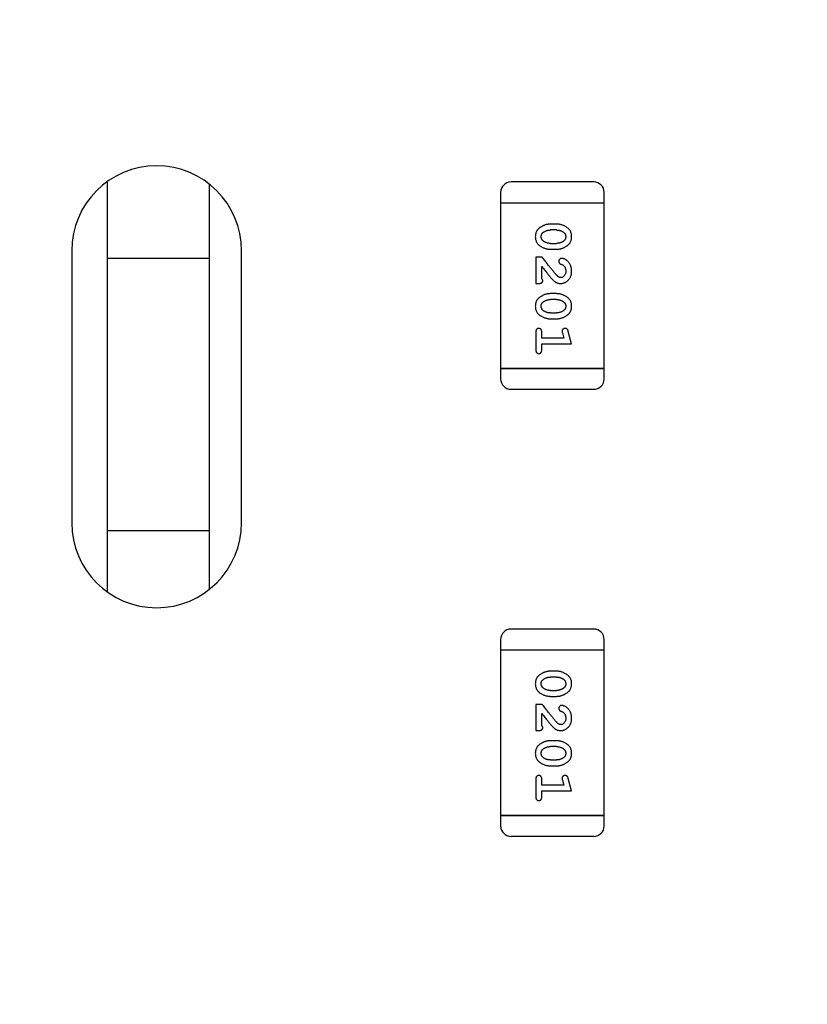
# Model space of a CAD drawing. Header units: millimetres. Extents: x 0 to 297, y 0 to 210.
# Tile 160 of 172: x 193.24 to 195.56, y 145.91 to 148.81. Entities that reach past the tile are written whole.
import ezdxf

# ---------------------------------------------------------------- set-up
doc = ezdxf.new("R2010")
doc.units = ezdxf.units.MM
doc.header["$LTSCALE"] = 16.335
doc.header["$PDMODE"] = 3
doc.header["$PDSIZE"] = 8
doc.layers.get('0').update_dxf_attribs({"linetype": 'CONTINUOUS'})
doc.layers.get('Defpoints').update_dxf_attribs({"linetype": 'CONTINUOUS'})
doc.layers.add('OPEN_CASCADEDXF_CONTINUOUS_LINE', color=7, linetype='CONTINUOUS')
doc.layers.add('USER_LIBRARYDXF_CONTINUOUS_LINE', color=7, linetype='CONTINUOUS')
doc.styles.get("Standard").update_dxf_attribs({"font": '仿宋_GB2312.ttf'})
doc.dimstyles.get("Standard").update_dxf_attribs({"dimtxt": 2.5, "dimasz": 3.5, "dimexe": 1.5, "dimexo": 1, "dimtad": 1, "dimdsep": 46, "dimtxsty": 'Standard', "dimblk": '_FILLED', "dimblk1": '_FILLED', "dimblk2": '_FILLED', "dimcen": 0.09, "dimazin": 2, "dimtol": 1, "dimtp": 0.01, "dimtm": 0.01, "dimtfac": 1, "dimtofl": 0, "dimtmove": 0, "dimatfit": 3, "dimldrblk": '_FILLED', "dimfxl": 1, "dimtolj": 1, "dimarcsym": 0})

# ---------------------------------------------------------------- blocks, each defined once
blk = doc.blocks.new('_FILLED')
at = {"color": 0, "linetype": 'ByBlock'}
blk.add_solid([(0, 0), (-1, 0.1714), (-1, -0.1714)], dxfattribs=at)
blk = doc.blocks.new('*D35')
at = {"color": 0, "lineweight": -2, "transparency": 16777216}
for p, q in [((189.0794, 145.4336), (189.0794, 156.1936)), ((206.8594, 145.4336), (206.8594, 156.1936)), ((190.0794, 154.6936), (195.4396, 154.6936)), ((205.8594, 154.6936), (200.4991, 154.6936))]:
    blk.add_line(p, q, dxfattribs=at)
at = {"layer": 'Defpoints', "color": 0, "transparency": 16777216}
for p in [(206.8594, 154.6936), (189.0794, 144.4336), (206.8594, 144.4336)]:
    blk.add_point(p, dxfattribs=at)
at = {"color": 0, "lineweight": -2, "transparency": 16777216, "rotation": 180}
blk.add_blockref('_FILLED', (189.0794, 154.6936), dxfattribs=at)
at = {"color": 0, "lineweight": -2, "transparency": 16777216}
blk.add_blockref('_FILLED', (206.8594, 154.6936), dxfattribs=at)
at = {"color": 0, "transparency": 16777216, "insert": (197.9694, 154.6936), "char_height": 1, "attachment_point": 5}
blk.add_mtext('\\A1;17.78', dxfattribs=at)

msp = doc.modelspace()

# ---------------------------------------------------------------- linework, layer by layer
at = {"layer": 'OPEN_CASCADEDXF_CONTINUOUS_LINE', "color": 7, "linetype": 'Continuous'}
for p, q in [((193.4994, 147.1233), (193.4994, 148.3288)), ((193.7994, 148.3207), (193.7994, 147.1316)), ((193.3944, 148.1261), (193.3944, 147.3261)), ((193.8943, 147.3261), (193.8943, 148.1261)), ((193.7994, 148.1036), (193.4994, 148.1036)), ((193.4994, 147.3036), (193.7994, 147.3036))]:
    msp.add_line(p, q, dxfattribs=at)
for centre, start, end in [((193.6444, 148.1261), 0, 180), ((193.6444, 147.3261), 180, 0)]:
    msp.add_arc(centre, 0.25, start, end, dxfattribs=at)
at = {"layer": 'USER_LIBRARYDXF_CONTINUOUS_LINE', "color": 7, "linetype": 'Continuous'}
for p, q in [((194.9314, 148.3284), (194.6876, 148.3284)), ((194.6571, 148.2979), (194.6571, 148.2674)), ((194.9619, 148.2674), (194.9619, 148.2979)), ((194.6571, 148.2674), (194.6571, 147.7797)), ((194.6571, 148.2674), (194.9619, 148.2674)), ((194.6571, 148.2674), (194.9619, 148.2674)), ((194.9619, 147.7797), (194.9619, 148.2674)), ((194.8215, 148.2045), (194.8038, 148.2045)), ((194.8212, 148.1872), (194.804, 148.1872)), ((194.804, 148.1478), (194.8212, 148.1478)), ((194.8038, 148.1305), (194.8215, 148.1305)), ((194.7607, 148.1069), (194.7607, 148.0299)), ((194.7796, 148.1069), (194.7607, 148.1069)), ((194.778, 148.044), (194.778, 148.0802)), ((194.7607, 148.0299), (194.7686, 148.0299)), ((194.8215, 148), (194.8038, 148)), ((194.8212, 147.9827), (194.804, 147.9827)), ((194.804, 147.9433), (194.8212, 147.9433)), ((194.8038, 147.926), (194.8215, 147.926)), ((194.7607, 147.8867), (194.7607, 147.8348)), ((194.778, 147.8694), (194.778, 147.8867)), ((194.8388, 147.8844), (194.843, 147.8694)), ((194.8661, 147.8521), (194.8562, 147.8887)), ((194.843, 147.8694), (194.778, 147.8694)), ((194.778, 147.8348), (194.778, 147.8521)), ((194.778, 147.8521), (194.8661, 147.8521)), ((194.6571, 147.7797), (194.6571, 147.7492)), ((194.9619, 147.7797), (194.6571, 147.7797)), ((194.6571, 147.7797), (194.9619, 147.7797)), ((194.9619, 147.7492), (194.9619, 147.7797)), ((194.6876, 147.7188), (194.9314, 147.7188)), ((194.9314, 147.0134), (194.6876, 147.0134)), ((194.6571, 146.9829), (194.6571, 146.9524)), ((194.9619, 146.9524), (194.9619, 146.9829)), ((194.6571, 146.9524), (194.6571, 146.4647)), ((194.6571, 146.9524), (194.9619, 146.9524)), ((194.6571, 146.9524), (194.9619, 146.9524)), ((194.9619, 146.4647), (194.9619, 146.9524)), ((194.8215, 146.8895), (194.8038, 146.8895)), ((194.8212, 146.8722), (194.804, 146.8722)), ((194.8038, 146.8155), (194.8215, 146.8155)), ((194.804, 146.8328), (194.8212, 146.8328)), ((194.7607, 146.7919), (194.7607, 146.7149)), ((194.7796, 146.7919), (194.7607, 146.7919)), ((194.778, 146.729), (194.778, 146.7652)), ((194.7607, 146.7149), (194.7686, 146.7149)), ((194.8215, 146.685), (194.8038, 146.685)), ((194.8212, 146.6677), (194.804, 146.6677)), ((194.8038, 146.611), (194.8215, 146.611)), ((194.804, 146.6283), (194.8212, 146.6283)), ((194.7607, 146.5717), (194.7607, 146.5198)), ((194.778, 146.5544), (194.778, 146.5717)), ((194.843, 146.5544), (194.778, 146.5544)), ((194.8388, 146.5694), (194.843, 146.5544)), ((194.8661, 146.5371), (194.8562, 146.5737)), ((194.778, 146.5198), (194.778, 146.5371)), ((194.778, 146.5371), (194.8661, 146.5371)), ((194.6571, 146.4647), (194.6571, 146.4342)), ((194.9619, 146.4647), (194.6571, 146.4647)), ((194.6571, 146.4647), (194.9619, 146.4647)), ((194.9619, 146.4342), (194.9619, 146.4647)), ((194.6876, 146.4038), (194.9314, 146.4038))]:
    msp.add_line(p, q, dxfattribs=at)
for centre, start, end in [((194.6876, 148.2979), 90, 180), ((194.9314, 148.2979), 0, 90), ((194.6876, 147.7492), 180, 270), ((194.9314, 147.7492), 270, 0), ((194.6876, 146.9829), 90, 180), ((194.9314, 146.9829), 0, 90), ((194.6876, 146.4342), 180, 270), ((194.9314, 146.4342), 270, 0)]:
    msp.add_arc(centre, 0.0305, start, end, dxfattribs=at)
for points, knots in [([(194.8038, 148.2045), (194.8027, 148.2045), (194.8006, 148.2044), (194.7974, 148.2041), (194.7943, 148.2036), (194.7912, 148.2029), (194.7881, 148.2021), (194.7851, 148.2009), (194.7822, 148.1997), (194.7793, 148.1982), (194.7765, 148.1966), (194.774, 148.195), (194.7717, 148.1933), (194.7696, 148.1917), (194.7677, 148.19), (194.7661, 148.1883), (194.7646, 148.1866), (194.763, 148.1842), (194.7614, 148.181), (194.7601, 148.1768), (194.7593, 148.1723), (194.7592, 148.1691), (194.7591, 148.1674)], [0, 0, 0, 0, 0.049886, 0.09882, 0.148132, 0.19689, 0.246038, 0.295176, 0.345305, 0.395692, 0.445312, 0.491875, 0.535813, 0.577009, 0.616081, 0.652689, 0.687585, 0.720206, 0.785062, 0.85223, 0.923759, 1, 1, 1, 1]), ([(194.8661, 148.1677), (194.8661, 148.1691), (194.866, 148.1719), (194.8653, 148.176), (194.8642, 148.1798), (194.8626, 148.1834), (194.8605, 148.1867), (194.858, 148.1898), (194.855, 148.1926), (194.8517, 148.195), (194.8481, 148.1972), (194.8444, 148.1991), (194.8407, 148.2008), (194.8369, 148.2021), (194.8331, 148.2032), (194.8293, 148.2039), (194.8254, 148.2044), (194.8228, 148.2045), (194.8215, 148.2045)], [0, 0, 0, 0, 0.06692, 0.130834, 0.19258, 0.252759, 0.312631, 0.373411, 0.436359, 0.501894, 0.568244, 0.632472, 0.69556, 0.757163, 0.818592, 0.878885, 0.939235, 1, 1, 1, 1]), ([(194.7591, 148.1674), (194.7592, 148.166), (194.7593, 148.1632), (194.76, 148.1591), (194.7611, 148.1552), (194.7627, 148.1517), (194.7647, 148.1483), (194.7672, 148.1453), (194.7702, 148.1425), (194.7736, 148.14), (194.7772, 148.1379), (194.7808, 148.1359), (194.7846, 148.1342), (194.7883, 148.1329), (194.7921, 148.1319), (194.796, 148.1311), (194.7998, 148.1306), (194.8025, 148.1306), (194.8038, 148.1305)], [0, 0, 0, 0, 0.067217, 0.131051, 0.19272, 0.252824, 0.312745, 0.373449, 0.436041, 0.501494, 0.567761, 0.632087, 0.695096, 0.757109, 0.817993, 0.878657, 0.939311, 1, 1, 1, 1]), ([(194.7765, 148.1674), (194.7765, 148.168), (194.7765, 148.1693), (194.7767, 148.1711), (194.7771, 148.1728), (194.7777, 148.1744), (194.7785, 148.1758), (194.7794, 148.1772), (194.7805, 148.1784), (194.7813, 148.1792), (194.7817, 148.1795)], [0, 0, 0, 0, 0.139844, 0.271849, 0.399162, 0.521619, 0.6402, 0.758957, 0.87828, 1, 1, 1, 1]), ([(194.7823, 148.1551), (194.7818, 148.1555), (194.7809, 148.1563), (194.7797, 148.1576), (194.7787, 148.159), (194.7779, 148.1606), (194.7772, 148.1621), (194.7768, 148.1638), (194.7765, 148.1656), (194.7765, 148.1668), (194.7765, 148.1674)], [0, 0, 0, 0, 0.129853, 0.25607, 0.380154, 0.49978, 0.62208, 0.743277, 0.868791, 1, 1, 1, 1]), ([(194.7817, 148.1795), (194.7825, 148.1801), (194.7841, 148.1814), (194.7867, 148.1829), (194.7893, 148.1842), (194.792, 148.1853), (194.7949, 148.1861), (194.7978, 148.1868), (194.8009, 148.1871), (194.803, 148.1872), (194.804, 148.1872)], [0, 0, 0, 0, 0.124927, 0.248361, 0.370889, 0.492583, 0.61616, 0.741472, 0.869044, 1, 1, 1, 1]), ([(194.8212, 148.1872), (194.8223, 148.1872), (194.8244, 148.1871), (194.8274, 148.1868), (194.8304, 148.1862), (194.8332, 148.1854), (194.8358, 148.1844), (194.8384, 148.1831), (194.8408, 148.1817), (194.8423, 148.1805), (194.843, 148.1799)], [0, 0, 0, 0, 0.135446, 0.266257, 0.393419, 0.517936, 0.639137, 0.758785, 0.879345, 1, 1, 1, 1]), ([(194.8215, 148.1305), (194.8226, 148.1306), (194.8247, 148.1306), (194.8279, 148.1309), (194.8311, 148.1314), (194.8342, 148.1321), (194.8372, 148.133), (194.8402, 148.1341), (194.8432, 148.1354), (194.8461, 148.1369), (194.8488, 148.1385), (194.8514, 148.1402), (194.8537, 148.1418), (194.8558, 148.1435), (194.8576, 148.1452), (194.8593, 148.1469), (194.8607, 148.1486), (194.8623, 148.151), (194.8639, 148.1542), (194.8652, 148.1583), (194.866, 148.1629), (194.8661, 148.1661), (194.8661, 148.1677)], [0, 0, 0, 0, 0.049855, 0.099516, 0.148482, 0.19758, 0.246804, 0.296268, 0.346517, 0.397047, 0.446826, 0.49336, 0.537801, 0.579207, 0.617974, 0.654833, 0.689171, 0.722088, 0.786392, 0.853518, 0.924186, 1, 1, 1, 1]), ([(194.843, 148.1799), (194.8435, 148.1795), (194.8444, 148.1787), (194.8456, 148.1774), (194.8466, 148.176), (194.8474, 148.1745), (194.848, 148.1729), (194.8485, 148.1712), (194.8488, 148.1694), (194.8488, 148.1682), (194.8488, 148.1676)], [0, 0, 0, 0, 0.13042, 0.256046, 0.378133, 0.498725, 0.620452, 0.742761, 0.869406, 1, 1, 1, 1]), ([(194.8488, 148.1676), (194.8488, 148.1669), (194.8488, 148.1657), (194.8485, 148.1639), (194.8481, 148.1622), (194.8475, 148.1606), (194.8468, 148.1591), (194.8459, 148.1578), (194.8448, 148.1565), (194.844, 148.1558), (194.8435, 148.1554)], [0, 0, 0, 0, 0.138115, 0.270177, 0.397547, 0.520057, 0.63869, 0.757499, 0.878226, 1, 1, 1, 1]), ([(194.804, 148.1478), (194.803, 148.1479), (194.8009, 148.1479), (194.7978, 148.1482), (194.7949, 148.1488), (194.7921, 148.1496), (194.7894, 148.1506), (194.7869, 148.1519), (194.7845, 148.1534), (194.783, 148.1545), (194.7823, 148.1551)], [0, 0, 0, 0, 0.135449, 0.266263, 0.393429, 0.516942, 0.639128, 0.758779, 0.879341, 1, 1, 1, 1]), ([(194.8435, 148.1554), (194.8427, 148.1548), (194.8411, 148.1536), (194.8386, 148.1521), (194.836, 148.1508), (194.8332, 148.1497), (194.8303, 148.1489), (194.8274, 148.1483), (194.8244, 148.1479), (194.8223, 148.1479), (194.8212, 148.1478)], [0, 0, 0, 0, 0.125331, 0.248948, 0.371201, 0.494032, 0.616811, 0.742104, 0.868849, 1, 1, 1, 1]), ([(194.778, 148.0802), (194.7796, 148.0782), (194.7826, 148.0744), (194.7869, 148.0689), (194.7908, 148.0639), (194.7944, 148.0595), (194.7976, 148.0555), (194.8004, 148.0521), (194.8029, 148.0492), (194.8044, 148.0474), (194.8051, 148.0466)], [0, 0, 0, 0, 0.176662, 0.337826, 0.484741, 0.617764, 0.73494, 0.837793, 0.926412, 1, 1, 1, 1]), ([(194.8246, 148.0519), (194.8241, 148.0524), (194.8231, 148.0533), (194.8216, 148.0549), (194.8199, 148.0568), (194.8179, 148.059), (194.8158, 148.0615), (194.8135, 148.0642), (194.811, 148.0672), (194.8083, 148.0705), (194.8053, 148.0741), (194.8022, 148.078), (194.7989, 148.0821), (194.7954, 148.0865), (194.7918, 148.0912), (194.7879, 148.0962), (194.7838, 148.1015), (194.781, 148.1051), (194.7796, 148.1069)], [0, 0, 0, 0, 0.026647, 0.057942, 0.094152, 0.134806, 0.180631, 0.231142, 0.286385, 0.346321, 0.411439, 0.481035, 0.555329, 0.634592, 0.718826, 0.807759, 0.901393, 1, 1, 1, 1]), ([(194.8368, 148.1038), (194.8363, 148.1038), (194.8352, 148.1037), (194.8336, 148.1032), (194.8322, 148.1023), (194.8309, 148.1012), (194.8298, 148.0999), (194.829, 148.0983), (194.8284, 148.0967), (194.8284, 148.0956), (194.8284, 148.095)], [0, 0, 0, 0, 0.120856, 0.239483, 0.360995, 0.490166, 0.620982, 0.746416, 0.870253, 1, 1, 1, 1]), ([(194.8284, 148.095), (194.8284, 148.0945), (194.8284, 148.0935), (194.8287, 148.0922), (194.8292, 148.0909), (194.8298, 148.0898), (194.8307, 148.0887), (194.8319, 148.0879), (194.8333, 148.0871), (194.8344, 148.0867), (194.8349, 148.0865)], [0, 0, 0, 0, 0.127347, 0.246131, 0.359406, 0.470543, 0.586092, 0.711469, 0.847022, 1, 1, 1, 1]), ([(194.8349, 148.0865), (194.8358, 148.0862), (194.8375, 148.0856), (194.8398, 148.0844), (194.8418, 148.0831), (194.8429, 148.082), (194.8434, 148.0815)], [0, 0, 0, 0, 0.285518, 0.544185, 0.781367, 1, 1, 1, 1]), ([(194.8661, 148.0665), (194.8661, 148.0682), (194.8659, 148.0716), (194.8651, 148.0765), (194.8637, 148.0813), (194.8617, 148.0858), (194.8592, 148.0899), (194.8564, 148.0936), (194.8531, 148.0967), (194.8496, 148.0992), (194.846, 148.1012), (194.8427, 148.1027), (194.8396, 148.1036), (194.8377, 148.1037), (194.8368, 148.1038)], [0, 0, 0, 0, 0.098286, 0.193983, 0.289056, 0.384352, 0.477435, 0.566197, 0.652355, 0.737986, 0.818188, 0.887401, 0.94802, 1, 1, 1, 1]), ([(194.8434, 148.0815), (194.8439, 148.081), (194.8447, 148.08), (194.8458, 148.0784), (194.8467, 148.0767), (194.8475, 148.0749), (194.8481, 148.0729), (194.8485, 148.0709), (194.8488, 148.0688), (194.8488, 148.0674), (194.8488, 148.0667)], [0, 0, 0, 0, 0.121873, 0.243139, 0.363336, 0.485133, 0.607572, 0.734701, 0.864814, 1, 1, 1, 1]), ([(194.8343, 148.0472), (194.8335, 148.0472), (194.8319, 148.0474), (194.8294, 148.0483), (194.827, 148.0499), (194.8254, 148.0512), (194.8246, 148.0519)], [0, 0, 0, 0, 0.212836, 0.442809, 0.70317, 1, 1, 1, 1]), ([(194.8334, 148.0299), (194.8345, 148.0299), (194.8367, 148.03), (194.8399, 148.0304), (194.843, 148.0313), (194.846, 148.0324), (194.8488, 148.0339), (194.8516, 148.0356), (194.8541, 148.0377), (194.8566, 148.0401), (194.8588, 148.0428), (194.8608, 148.0456), (194.8624, 148.0487), (194.8638, 148.0519), (194.8648, 148.0553), (194.8656, 148.0589), (194.866, 148.0626), (194.8661, 148.0652), (194.8661, 148.0665)], [0, 0, 0, 0, 0.060981, 0.120256, 0.178148, 0.236115, 0.293993, 0.352864, 0.413358, 0.476056, 0.539296, 0.602396, 0.665116, 0.728325, 0.792919, 0.859317, 0.928302, 1, 1, 1, 1]), ([(194.8488, 148.0667), (194.8488, 148.0653), (194.8487, 148.0626), (194.8478, 148.0587), (194.8465, 148.0554), (194.8445, 148.0525), (194.8423, 148.0502), (194.8398, 148.0484), (194.8371, 148.0474), (194.8352, 148.0472), (194.8343, 148.0472)], [0, 0, 0, 0, 0.156344, 0.299348, 0.4327, 0.561, 0.682299, 0.791883, 0.89611, 1, 1, 1, 1]), ([(194.7686, 148.0299), (194.7697, 148.0299), (194.7716, 148.0299), (194.7743, 148.0304), (194.7766, 148.031), (194.7783, 148.0321), (194.7796, 148.0334), (194.7805, 148.0349), (194.7811, 148.0367), (194.7811, 148.0379), (194.7812, 148.0385)], [0, 0, 0, 0, 0.1844, 0.34094, 0.473574, 0.586824, 0.690029, 0.789175, 0.890445, 1, 1, 1, 1]), ([(194.7812, 148.0385), (194.7811, 148.039), (194.781, 148.0399), (194.7804, 148.0413), (194.7794, 148.0427), (194.7785, 148.0436), (194.778, 148.044)], [0, 0, 0, 0, 0.20611, 0.432681, 0.695597, 1, 1, 1, 1]), ([(194.8051, 148.0466), (194.8058, 148.0457), (194.8073, 148.0441), (194.8095, 148.0417), (194.8117, 148.0396), (194.8136, 148.0377), (194.8155, 148.0361), (194.8173, 148.0347), (194.8189, 148.0336), (194.821, 148.0325), (194.8235, 148.0314), (194.8267, 148.0305), (194.83, 148.03), (194.8322, 148.0299), (194.8334, 148.0299)], [0, 0, 0, 0, 0.103002, 0.197728, 0.285279, 0.365235, 0.437224, 0.502446, 0.560545, 0.611446, 0.707576, 0.80349, 0.900532, 1, 1, 1, 1]), ([(194.8038, 148), (194.8027, 148), (194.8006, 147.9999), (194.7974, 147.9996), (194.7943, 147.9991), (194.7912, 147.9984), (194.7881, 147.9976), (194.7851, 147.9964), (194.7822, 147.9952), (194.7793, 147.9937), (194.7765, 147.9921), (194.774, 147.9905), (194.7717, 147.9888), (194.7696, 147.9872), (194.7677, 147.9855), (194.7661, 147.9838), (194.7646, 147.9821), (194.763, 147.9797), (194.7614, 147.9765), (194.7601, 147.9723), (194.7593, 147.9678), (194.7592, 147.9646), (194.7591, 147.9629)], [0, 0, 0, 0, 0.049886, 0.09882, 0.148132, 0.19689, 0.246038, 0.295176, 0.345305, 0.395692, 0.445312, 0.491875, 0.535813, 0.577009, 0.616081, 0.652689, 0.687585, 0.720206, 0.785062, 0.85223, 0.923759, 1, 1, 1, 1]), ([(194.8661, 147.9632), (194.8661, 147.9646), (194.866, 147.9674), (194.8653, 147.9715), (194.8642, 147.9753), (194.8626, 147.9789), (194.8605, 147.9822), (194.858, 147.9853), (194.855, 147.9881), (194.8517, 147.9905), (194.8481, 147.9927), (194.8444, 147.9946), (194.8407, 147.9963), (194.8369, 147.9976), (194.8331, 147.9987), (194.8293, 147.9994), (194.8254, 147.9999), (194.8228, 147.9999), (194.8215, 148)], [0, 0, 0, 0, 0.06692, 0.130834, 0.19258, 0.252759, 0.312631, 0.373411, 0.436359, 0.501894, 0.568244, 0.632472, 0.69556, 0.757163, 0.818592, 0.878885, 0.939235, 1, 1, 1, 1]), ([(194.7765, 147.9629), (194.7765, 147.9635), (194.7765, 147.9648), (194.7767, 147.9666), (194.7771, 147.9683), (194.7777, 147.9699), (194.7785, 147.9713), (194.7794, 147.9727), (194.7805, 147.9739), (194.7813, 147.9747), (194.7817, 147.975)], [0, 0, 0, 0, 0.139844, 0.271849, 0.399162, 0.521619, 0.6402, 0.758957, 0.87828, 1, 1, 1, 1]), ([(194.7817, 147.975), (194.7825, 147.9756), (194.7841, 147.9769), (194.7867, 147.9784), (194.7893, 147.9797), (194.792, 147.9808), (194.7949, 147.9816), (194.7978, 147.9823), (194.8009, 147.9826), (194.803, 147.9826), (194.804, 147.9827)], [0, 0, 0, 0, 0.124927, 0.248361, 0.370889, 0.492583, 0.61616, 0.741472, 0.869044, 1, 1, 1, 1]), ([(194.8212, 147.9827), (194.8223, 147.9826), (194.8244, 147.9826), (194.8274, 147.9823), (194.8304, 147.9817), (194.8332, 147.9809), (194.8358, 147.9799), (194.8384, 147.9786), (194.8408, 147.9772), (194.8423, 147.976), (194.843, 147.9754)], [0, 0, 0, 0, 0.135446, 0.266257, 0.393419, 0.517936, 0.639137, 0.758785, 0.879345, 1, 1, 1, 1]), ([(194.843, 147.9754), (194.8435, 147.975), (194.8444, 147.9742), (194.8456, 147.9729), (194.8466, 147.9715), (194.8474, 147.9699), (194.848, 147.9683), (194.8485, 147.9667), (194.8488, 147.9649), (194.8488, 147.9637), (194.8488, 147.9631)], [0, 0, 0, 0, 0.13042, 0.256046, 0.378133, 0.498725, 0.620452, 0.742761, 0.869406, 1, 1, 1, 1]), ([(194.7591, 147.9629), (194.7592, 147.9615), (194.7593, 147.9587), (194.76, 147.9546), (194.7611, 147.9507), (194.7627, 147.9472), (194.7647, 147.9438), (194.7672, 147.9408), (194.7702, 147.938), (194.7736, 147.9355), (194.7772, 147.9333), (194.7808, 147.9314), (194.7846, 147.9297), (194.7883, 147.9284), (194.7921, 147.9273), (194.796, 147.9266), (194.7998, 147.9261), (194.8025, 147.9261), (194.8038, 147.926)], [0, 0, 0, 0, 0.067217, 0.131051, 0.19272, 0.252824, 0.312745, 0.373449, 0.436041, 0.501494, 0.567761, 0.632087, 0.695096, 0.757109, 0.817993, 0.878657, 0.939311, 1, 1, 1, 1]), ([(194.7823, 147.9506), (194.7818, 147.951), (194.7809, 147.9518), (194.7797, 147.9531), (194.7787, 147.9545), (194.7779, 147.956), (194.7772, 147.9576), (194.7768, 147.9593), (194.7765, 147.9611), (194.7765, 147.9623), (194.7765, 147.9629)], [0, 0, 0, 0, 0.129853, 0.25607, 0.380154, 0.49978, 0.62208, 0.743277, 0.868791, 1, 1, 1, 1]), ([(194.804, 147.9433), (194.803, 147.9434), (194.8009, 147.9434), (194.7978, 147.9437), (194.7949, 147.9443), (194.7921, 147.9451), (194.7894, 147.9461), (194.7869, 147.9474), (194.7845, 147.9488), (194.783, 147.95), (194.7823, 147.9506)], [0, 0, 0, 0, 0.135449, 0.266263, 0.393429, 0.516942, 0.639128, 0.758779, 0.879341, 1, 1, 1, 1]), ([(194.8435, 147.9509), (194.8427, 147.9503), (194.8411, 147.9491), (194.8386, 147.9476), (194.836, 147.9462), (194.8332, 147.9452), (194.8303, 147.9443), (194.8274, 147.9438), (194.8244, 147.9434), (194.8223, 147.9434), (194.8212, 147.9433)], [0, 0, 0, 0, 0.125331, 0.248948, 0.371201, 0.494032, 0.616811, 0.742104, 0.868849, 1, 1, 1, 1]), ([(194.8215, 147.926), (194.8226, 147.9261), (194.8247, 147.9261), (194.8279, 147.9264), (194.8311, 147.9269), (194.8342, 147.9276), (194.8372, 147.9285), (194.8402, 147.9296), (194.8432, 147.9309), (194.8461, 147.9324), (194.8488, 147.934), (194.8514, 147.9356), (194.8537, 147.9373), (194.8558, 147.939), (194.8576, 147.9407), (194.8593, 147.9424), (194.8607, 147.9441), (194.8623, 147.9465), (194.8639, 147.9497), (194.8652, 147.9538), (194.866, 147.9584), (194.8661, 147.9615), (194.8661, 147.9632)], [0, 0, 0, 0, 0.049855, 0.099516, 0.148482, 0.19758, 0.246804, 0.296268, 0.346517, 0.397047, 0.446826, 0.49336, 0.537801, 0.579207, 0.617974, 0.654833, 0.689171, 0.722088, 0.786392, 0.853518, 0.924186, 1, 1, 1, 1]), ([(194.8488, 147.9631), (194.8488, 147.9624), (194.8488, 147.9612), (194.8485, 147.9594), (194.8481, 147.9577), (194.8475, 147.9561), (194.8468, 147.9546), (194.8459, 147.9533), (194.8448, 147.952), (194.844, 147.9513), (194.8435, 147.9509)], [0, 0, 0, 0, 0.138115, 0.270177, 0.397547, 0.520057, 0.63869, 0.757499, 0.878226, 1, 1, 1, 1]), ([(194.7694, 147.8977), (194.7688, 147.8977), (194.7676, 147.8976), (194.7659, 147.8971), (194.7644, 147.8963), (194.763, 147.8951), (194.762, 147.8936), (194.7613, 147.8916), (194.7608, 147.8893), (194.7607, 147.8876), (194.7607, 147.8867)], [0, 0, 0, 0, 0.115051, 0.223278, 0.329269, 0.437893, 0.554681, 0.682591, 0.83103, 1, 1, 1, 1]), ([(194.778, 147.8867), (194.778, 147.8876), (194.778, 147.8893), (194.7775, 147.8916), (194.7767, 147.8936), (194.7757, 147.8951), (194.7743, 147.8963), (194.7728, 147.8971), (194.7712, 147.8976), (194.77, 147.8977), (194.7694, 147.8977)], [0, 0, 0, 0, 0.169102, 0.317658, 0.446239, 0.563118, 0.671828, 0.776546, 0.884858, 1, 1, 1, 1]), ([(194.8471, 147.8977), (194.8464, 147.8977), (194.8452, 147.8976), (194.8435, 147.8972), (194.8419, 147.8965), (194.8405, 147.8954), (194.8393, 147.8942), (194.8384, 147.8929), (194.8379, 147.8914), (194.8378, 147.8903), (194.8378, 147.8898)], [0, 0, 0, 0, 0.138815, 0.27042, 0.39836, 0.52875, 0.654955, 0.771147, 0.884581, 1, 1, 1, 1]), ([(194.8378, 147.8898), (194.8378, 147.8895), (194.8379, 147.8887), (194.8381, 147.8875), (194.8384, 147.886), (194.8387, 147.885), (194.8388, 147.8844)], [0, 0, 0, 0, 0.183151, 0.413144, 0.682305, 1, 1, 1, 1]), ([(194.8562, 147.8887), (194.856, 147.8895), (194.8555, 147.8911), (194.8547, 147.8932), (194.8538, 147.8948), (194.8527, 147.896), (194.8515, 147.8968), (194.8502, 147.8973), (194.8487, 147.8977), (194.8476, 147.8977), (194.8471, 147.8977)], [0, 0, 0, 0, 0.187321, 0.344927, 0.475328, 0.579604, 0.674244, 0.773631, 0.882025, 1, 1, 1, 1]), ([(194.7607, 147.8348), (194.7607, 147.8339), (194.7608, 147.8322), (194.7613, 147.8299), (194.762, 147.8279), (194.7631, 147.8264), (194.7644, 147.8252), (194.7659, 147.8244), (194.7676, 147.8239), (194.7688, 147.8238), (194.7694, 147.8238)], [0, 0, 0, 0, 0.169012, 0.317488, 0.445429, 0.560977, 0.67065, 0.776666, 0.88492, 1, 1, 1, 1]), ([(194.7694, 147.8238), (194.77, 147.8238), (194.7712, 147.8239), (194.7728, 147.8244), (194.7743, 147.8252), (194.7757, 147.8264), (194.7768, 147.8279), (194.7775, 147.8299), (194.778, 147.8322), (194.778, 147.8339), (194.778, 147.8348)], [0, 0, 0, 0, 0.11517, 0.223509, 0.328254, 0.438012, 0.553651, 0.682263, 0.830856, 1, 1, 1, 1]), ([(194.8038, 146.8895), (194.8027, 146.8895), (194.8006, 146.8894), (194.7974, 146.8891), (194.7943, 146.8886), (194.7912, 146.8879), (194.7881, 146.8871), (194.7851, 146.8859), (194.7822, 146.8847), (194.7793, 146.8832), (194.7765, 146.8816), (194.774, 146.88), (194.7717, 146.8783), (194.7696, 146.8767), (194.7677, 146.875), (194.7661, 146.8733), (194.7646, 146.8716), (194.763, 146.8692), (194.7614, 146.866), (194.7601, 146.8618), (194.7593, 146.8573), (194.7592, 146.8541), (194.7591, 146.8524)], [0, 0, 0, 0, 0.049886, 0.09882, 0.148132, 0.19689, 0.246038, 0.295176, 0.345305, 0.395692, 0.445312, 0.491875, 0.535813, 0.577009, 0.616081, 0.652689, 0.687585, 0.720206, 0.785062, 0.85223, 0.923759, 1, 1, 1, 1]), ([(194.7765, 146.8524), (194.7765, 146.853), (194.7765, 146.8543), (194.7767, 146.8561), (194.7771, 146.8578), (194.7777, 146.8594), (194.7785, 146.8608), (194.7794, 146.8622), (194.7805, 146.8634), (194.7813, 146.8642), (194.7817, 146.8645)], [0, 0, 0, 0, 0.139844, 0.271849, 0.399162, 0.521619, 0.6402, 0.758957, 0.87828, 1, 1, 1, 1]), ([(194.7817, 146.8645), (194.7825, 146.8651), (194.7841, 146.8664), (194.7867, 146.8679), (194.7893, 146.8692), (194.792, 146.8703), (194.7949, 146.8711), (194.7978, 146.8718), (194.8009, 146.8721), (194.803, 146.8721), (194.804, 146.8722)], [0, 0, 0, 0, 0.124927, 0.248361, 0.370889, 0.492583, 0.61616, 0.741472, 0.869044, 1, 1, 1, 1]), ([(194.8212, 146.8722), (194.8223, 146.8721), (194.8244, 146.8721), (194.8274, 146.8718), (194.8304, 146.8712), (194.8332, 146.8704), (194.8358, 146.8694), (194.8384, 146.8681), (194.8408, 146.8667), (194.8423, 146.8655), (194.843, 146.8649)], [0, 0, 0, 0, 0.135446, 0.266257, 0.393419, 0.517936, 0.639137, 0.758785, 0.879345, 1, 1, 1, 1]), ([(194.8661, 146.8527), (194.8661, 146.8541), (194.866, 146.8569), (194.8653, 146.861), (194.8642, 146.8648), (194.8626, 146.8684), (194.8605, 146.8717), (194.858, 146.8748), (194.855, 146.8776), (194.8517, 146.88), (194.8481, 146.8822), (194.8444, 146.8841), (194.8407, 146.8858), (194.8369, 146.8871), (194.8331, 146.8882), (194.8293, 146.8889), (194.8254, 146.8894), (194.8228, 146.8895), (194.8215, 146.8895)], [0, 0, 0, 0, 0.06692, 0.130834, 0.19258, 0.252759, 0.312631, 0.373411, 0.436359, 0.501894, 0.568244, 0.632472, 0.69556, 0.757163, 0.818592, 0.878885, 0.939235, 1, 1, 1, 1]), ([(194.843, 146.8649), (194.8435, 146.8645), (194.8444, 146.8637), (194.8456, 146.8624), (194.8466, 146.861), (194.8474, 146.8594), (194.848, 146.8579), (194.8485, 146.8562), (194.8488, 146.8544), (194.8488, 146.8532), (194.8488, 146.8526)], [0, 0, 0, 0, 0.13042, 0.256046, 0.378133, 0.498725, 0.620452, 0.742761, 0.869406, 1, 1, 1, 1]), ([(194.7591, 146.8524), (194.7592, 146.851), (194.7593, 146.8482), (194.76, 146.8441), (194.7611, 146.8402), (194.7627, 146.8367), (194.7647, 146.8333), (194.7672, 146.8303), (194.7702, 146.8275), (194.7736, 146.825), (194.7772, 146.8229), (194.7808, 146.8209), (194.7846, 146.8192), (194.7883, 146.8179), (194.7921, 146.8169), (194.796, 146.8161), (194.7998, 146.8156), (194.8025, 146.8156), (194.8038, 146.8155)], [0, 0, 0, 0, 0.067217, 0.131051, 0.19272, 0.252824, 0.312745, 0.373449, 0.436041, 0.501494, 0.567761, 0.632087, 0.695096, 0.757109, 0.817993, 0.878657, 0.939311, 1, 1, 1, 1]), ([(194.7823, 146.8401), (194.7818, 146.8405), (194.7809, 146.8413), (194.7797, 146.8426), (194.7787, 146.844), (194.7779, 146.8456), (194.7772, 146.8471), (194.7768, 146.8488), (194.7765, 146.8506), (194.7765, 146.8518), (194.7765, 146.8524)], [0, 0, 0, 0, 0.129853, 0.25607, 0.380154, 0.49978, 0.62208, 0.743277, 0.868791, 1, 1, 1, 1]), ([(194.804, 146.8328), (194.803, 146.8329), (194.8009, 146.8329), (194.7978, 146.8332), (194.7949, 146.8338), (194.7921, 146.8346), (194.7894, 146.8356), (194.7869, 146.8369), (194.7845, 146.8384), (194.783, 146.8395), (194.7823, 146.8401)], [0, 0, 0, 0, 0.135449, 0.266263, 0.393429, 0.516942, 0.639128, 0.758779, 0.879341, 1, 1, 1, 1]), ([(194.8435, 146.8404), (194.8427, 146.8398), (194.8411, 146.8386), (194.8386, 146.8371), (194.836, 146.8357), (194.8332, 146.8347), (194.8303, 146.8339), (194.8274, 146.8333), (194.8244, 146.8329), (194.8223, 146.8329), (194.8212, 146.8328)], [0, 0, 0, 0, 0.125331, 0.248948, 0.371201, 0.494032, 0.616811, 0.742104, 0.868849, 1, 1, 1, 1]), ([(194.8215, 146.8155), (194.8226, 146.8156), (194.8247, 146.8156), (194.8279, 146.8159), (194.8311, 146.8164), (194.8342, 146.8171), (194.8372, 146.818), (194.8402, 146.8191), (194.8432, 146.8204), (194.8461, 146.8219), (194.8488, 146.8235), (194.8514, 146.8252), (194.8537, 146.8268), (194.8558, 146.8285), (194.8576, 146.8302), (194.8593, 146.8319), (194.8607, 146.8336), (194.8623, 146.836), (194.8639, 146.8392), (194.8652, 146.8433), (194.866, 146.8479), (194.8661, 146.851), (194.8661, 146.8527)], [0, 0, 0, 0, 0.049855, 0.099516, 0.148482, 0.19758, 0.246804, 0.296268, 0.346517, 0.397047, 0.446826, 0.49336, 0.537801, 0.579207, 0.617974, 0.654833, 0.689171, 0.722088, 0.786392, 0.853518, 0.924186, 1, 1, 1, 1]), ([(194.8488, 146.8526), (194.8488, 146.8519), (194.8488, 146.8507), (194.8485, 146.8489), (194.8481, 146.8472), (194.8475, 146.8456), (194.8468, 146.8441), (194.8459, 146.8428), (194.8448, 146.8415), (194.844, 146.8408), (194.8435, 146.8404)], [0, 0, 0, 0, 0.138115, 0.270177, 0.397547, 0.520057, 0.63869, 0.757499, 0.878226, 1, 1, 1, 1]), ([(194.8246, 146.7369), (194.8241, 146.7374), (194.8231, 146.7383), (194.8216, 146.7399), (194.8199, 146.7418), (194.8179, 146.744), (194.8158, 146.7465), (194.8135, 146.7492), (194.811, 146.7522), (194.8083, 146.7555), (194.8053, 146.7591), (194.8022, 146.763), (194.7989, 146.7671), (194.7954, 146.7715), (194.7918, 146.7762), (194.7879, 146.7812), (194.7838, 146.7865), (194.781, 146.7901), (194.7796, 146.7919)], [0, 0, 0, 0, 0.026647, 0.057942, 0.094152, 0.134806, 0.180631, 0.231142, 0.286385, 0.346321, 0.411439, 0.481035, 0.555329, 0.634592, 0.718826, 0.807759, 0.901393, 1, 1, 1, 1]), ([(194.8368, 146.7888), (194.8363, 146.7888), (194.8352, 146.7887), (194.8336, 146.7882), (194.8322, 146.7873), (194.8309, 146.7862), (194.8298, 146.7849), (194.829, 146.7833), (194.8284, 146.7817), (194.8284, 146.7806), (194.8284, 146.78)], [0, 0, 0, 0, 0.120856, 0.239483, 0.360995, 0.490166, 0.620982, 0.746416, 0.870253, 1, 1, 1, 1]), ([(194.8284, 146.78), (194.8284, 146.7795), (194.8284, 146.7785), (194.8287, 146.7772), (194.8292, 146.7759), (194.8298, 146.7748), (194.8307, 146.7737), (194.8319, 146.7729), (194.8333, 146.7721), (194.8344, 146.7717), (194.8349, 146.7715)], [0, 0, 0, 0, 0.127347, 0.246131, 0.359406, 0.470543, 0.586092, 0.711469, 0.847022, 1, 1, 1, 1]), ([(194.8661, 146.7515), (194.8661, 146.7532), (194.8659, 146.7566), (194.8651, 146.7615), (194.8637, 146.7663), (194.8617, 146.7708), (194.8592, 146.7749), (194.8564, 146.7786), (194.8531, 146.7817), (194.8496, 146.7842), (194.846, 146.7862), (194.8427, 146.7877), (194.8396, 146.7886), (194.8377, 146.7887), (194.8368, 146.7888)], [0, 0, 0, 0, 0.098286, 0.193983, 0.289056, 0.384352, 0.477435, 0.566197, 0.652355, 0.737986, 0.818188, 0.887401, 0.94802, 1, 1, 1, 1]), ([(194.778, 146.7652), (194.7796, 146.7632), (194.7826, 146.7594), (194.7869, 146.7539), (194.7908, 146.7489), (194.7944, 146.7445), (194.7976, 146.7405), (194.8004, 146.7371), (194.8029, 146.7342), (194.8044, 146.7324), (194.8051, 146.7316)], [0, 0, 0, 0, 0.176662, 0.337826, 0.484741, 0.617764, 0.73494, 0.837793, 0.926412, 1, 1, 1, 1]), ([(194.8334, 146.7149), (194.8345, 146.7149), (194.8367, 146.715), (194.8399, 146.7154), (194.843, 146.7163), (194.846, 146.7174), (194.8488, 146.7189), (194.8516, 146.7206), (194.8541, 146.7227), (194.8566, 146.7251), (194.8588, 146.7278), (194.8608, 146.7306), (194.8624, 146.7337), (194.8638, 146.7369), (194.8648, 146.7403), (194.8656, 146.7439), (194.866, 146.7476), (194.8661, 146.7502), (194.8661, 146.7515)], [0, 0, 0, 0, 0.060981, 0.120256, 0.178148, 0.236115, 0.293993, 0.352864, 0.413358, 0.476056, 0.539296, 0.602396, 0.665116, 0.728325, 0.792919, 0.859317, 0.928302, 1, 1, 1, 1]), ([(194.8488, 146.7517), (194.8488, 146.7503), (194.8487, 146.7476), (194.8478, 146.7437), (194.8465, 146.7404), (194.8445, 146.7375), (194.8423, 146.7352), (194.8398, 146.7334), (194.8371, 146.7324), (194.8352, 146.7322), (194.8343, 146.7322)], [0, 0, 0, 0, 0.156344, 0.299348, 0.4327, 0.561, 0.682299, 0.791883, 0.89611, 1, 1, 1, 1]), ([(194.8349, 146.7715), (194.8358, 146.7712), (194.8375, 146.7706), (194.8398, 146.7694), (194.8418, 146.7681), (194.8429, 146.767), (194.8434, 146.7665)], [0, 0, 0, 0, 0.285518, 0.544185, 0.781367, 1, 1, 1, 1]), ([(194.8434, 146.7665), (194.8439, 146.766), (194.8447, 146.765), (194.8458, 146.7634), (194.8467, 146.7617), (194.8475, 146.7598), (194.8481, 146.7579), (194.8485, 146.7559), (194.8488, 146.7538), (194.8488, 146.7524), (194.8488, 146.7517)], [0, 0, 0, 0, 0.121873, 0.243139, 0.363336, 0.485133, 0.607572, 0.734701, 0.864814, 1, 1, 1, 1]), ([(194.7686, 146.7149), (194.7697, 146.7149), (194.7716, 146.7149), (194.7743, 146.7154), (194.7766, 146.716), (194.7783, 146.7171), (194.7796, 146.7184), (194.7805, 146.7199), (194.7811, 146.7217), (194.7811, 146.7229), (194.7812, 146.7235)], [0, 0, 0, 0, 0.1844, 0.34094, 0.473574, 0.586824, 0.690029, 0.789175, 0.890445, 1, 1, 1, 1]), ([(194.7812, 146.7235), (194.7811, 146.724), (194.781, 146.7249), (194.7804, 146.7263), (194.7794, 146.7277), (194.7785, 146.7286), (194.778, 146.729)], [0, 0, 0, 0, 0.20611, 0.432681, 0.695597, 1, 1, 1, 1]), ([(194.8051, 146.7316), (194.8058, 146.7307), (194.8073, 146.7291), (194.8095, 146.7267), (194.8117, 146.7246), (194.8136, 146.7227), (194.8155, 146.7211), (194.8173, 146.7197), (194.8189, 146.7186), (194.821, 146.7175), (194.8235, 146.7164), (194.8267, 146.7155), (194.83, 146.7149), (194.8322, 146.7149), (194.8334, 146.7149)], [0, 0, 0, 0, 0.103002, 0.197728, 0.285279, 0.365235, 0.437224, 0.502446, 0.560545, 0.611446, 0.707576, 0.80349, 0.900532, 1, 1, 1, 1]), ([(194.8343, 146.7322), (194.8335, 146.7322), (194.8319, 146.7324), (194.8294, 146.7333), (194.827, 146.7349), (194.8254, 146.7362), (194.8246, 146.7369)], [0, 0, 0, 0, 0.212836, 0.442809, 0.70317, 1, 1, 1, 1]), ([(194.8038, 146.685), (194.8027, 146.685), (194.8006, 146.6849), (194.7974, 146.6846), (194.7943, 146.6841), (194.7912, 146.6834), (194.7881, 146.6826), (194.7851, 146.6814), (194.7822, 146.6802), (194.7793, 146.6787), (194.7765, 146.6771), (194.774, 146.6755), (194.7717, 146.6738), (194.7696, 146.6722), (194.7677, 146.6705), (194.7661, 146.6688), (194.7646, 146.6671), (194.763, 146.6647), (194.7614, 146.6615), (194.7601, 146.6573), (194.7593, 146.6528), (194.7592, 146.6496), (194.7591, 146.6479)], [0, 0, 0, 0, 0.049886, 0.09882, 0.148132, 0.19689, 0.246038, 0.295176, 0.345305, 0.395692, 0.445312, 0.491875, 0.535813, 0.577009, 0.616081, 0.652689, 0.687585, 0.720206, 0.785062, 0.85223, 0.923759, 1, 1, 1, 1]), ([(194.7817, 146.66), (194.7825, 146.6606), (194.7841, 146.6619), (194.7867, 146.6634), (194.7893, 146.6647), (194.792, 146.6658), (194.7949, 146.6666), (194.7978, 146.6672), (194.8009, 146.6676), (194.803, 146.6676), (194.804, 146.6677)], [0, 0, 0, 0, 0.124927, 0.248361, 0.370889, 0.492583, 0.61616, 0.741472, 0.869044, 1, 1, 1, 1]), ([(194.8212, 146.6677), (194.8223, 146.6676), (194.8244, 146.6676), (194.8274, 146.6673), (194.8304, 146.6667), (194.8332, 146.6659), (194.8358, 146.6649), (194.8384, 146.6636), (194.8408, 146.6622), (194.8423, 146.661), (194.843, 146.6604)], [0, 0, 0, 0, 0.135446, 0.266257, 0.393419, 0.517936, 0.639137, 0.758785, 0.879345, 1, 1, 1, 1]), ([(194.8661, 146.6482), (194.8661, 146.6496), (194.866, 146.6524), (194.8653, 146.6565), (194.8642, 146.6603), (194.8626, 146.6639), (194.8605, 146.6672), (194.858, 146.6703), (194.855, 146.6731), (194.8517, 146.6755), (194.8481, 146.6777), (194.8444, 146.6796), (194.8407, 146.6813), (194.8369, 146.6826), (194.8331, 146.6837), (194.8293, 146.6844), (194.8254, 146.6849), (194.8228, 146.6849), (194.8215, 146.685)], [0, 0, 0, 0, 0.06692, 0.130834, 0.19258, 0.252759, 0.312631, 0.373411, 0.436359, 0.501894, 0.568244, 0.632472, 0.69556, 0.757163, 0.818592, 0.878885, 0.939235, 1, 1, 1, 1]), ([(194.7591, 146.6479), (194.7592, 146.6465), (194.7593, 146.6437), (194.76, 146.6396), (194.7611, 146.6357), (194.7627, 146.6322), (194.7647, 146.6288), (194.7672, 146.6258), (194.7702, 146.623), (194.7736, 146.6205), (194.7772, 146.6183), (194.7808, 146.6164), (194.7846, 146.6147), (194.7883, 146.6134), (194.7921, 146.6123), (194.796, 146.6116), (194.7998, 146.6111), (194.8025, 146.6111), (194.8038, 146.611)], [0, 0, 0, 0, 0.067217, 0.131051, 0.19272, 0.252824, 0.312745, 0.373449, 0.436041, 0.501494, 0.567761, 0.632087, 0.695096, 0.757109, 0.817993, 0.878657, 0.939311, 1, 1, 1, 1]), ([(194.7765, 146.6479), (194.7765, 146.6485), (194.7765, 146.6498), (194.7767, 146.6516), (194.7771, 146.6533), (194.7777, 146.6549), (194.7785, 146.6563), (194.7794, 146.6577), (194.7805, 146.6589), (194.7813, 146.6597), (194.7817, 146.66)], [0, 0, 0, 0, 0.139844, 0.271849, 0.399162, 0.521619, 0.6402, 0.758957, 0.87828, 1, 1, 1, 1]), ([(194.7823, 146.6356), (194.7818, 146.636), (194.7809, 146.6368), (194.7797, 146.6381), (194.7787, 146.6395), (194.7779, 146.641), (194.7772, 146.6426), (194.7768, 146.6443), (194.7765, 146.6461), (194.7765, 146.6473), (194.7765, 146.6479)], [0, 0, 0, 0, 0.129853, 0.25607, 0.380154, 0.49978, 0.62208, 0.743277, 0.868791, 1, 1, 1, 1]), ([(194.804, 146.6283), (194.803, 146.6284), (194.8009, 146.6284), (194.7978, 146.6287), (194.7949, 146.6293), (194.7921, 146.6301), (194.7894, 146.6311), (194.7869, 146.6324), (194.7845, 146.6338), (194.783, 146.635), (194.7823, 146.6356)], [0, 0, 0, 0, 0.135449, 0.266263, 0.393429, 0.516942, 0.639128, 0.758779, 0.879341, 1, 1, 1, 1]), ([(194.8435, 146.6359), (194.8427, 146.6353), (194.8411, 146.6341), (194.8386, 146.6326), (194.836, 146.6312), (194.8332, 146.6302), (194.8303, 146.6293), (194.8274, 146.6288), (194.8244, 146.6284), (194.8223, 146.6284), (194.8212, 146.6283)], [0, 0, 0, 0, 0.125331, 0.248948, 0.371201, 0.494032, 0.616811, 0.742104, 0.868849, 1, 1, 1, 1]), ([(194.8215, 146.611), (194.8226, 146.6111), (194.8247, 146.6111), (194.8279, 146.6114), (194.8311, 146.6119), (194.8342, 146.6126), (194.8372, 146.6135), (194.8402, 146.6146), (194.8432, 146.6159), (194.8461, 146.6174), (194.8488, 146.619), (194.8514, 146.6206), (194.8537, 146.6223), (194.8558, 146.624), (194.8576, 146.6257), (194.8593, 146.6274), (194.8607, 146.6291), (194.8623, 146.6315), (194.8639, 146.6347), (194.8652, 146.6388), (194.866, 146.6434), (194.8661, 146.6465), (194.8661, 146.6482)], [0, 0, 0, 0, 0.049855, 0.099516, 0.148482, 0.19758, 0.246804, 0.296268, 0.346517, 0.397047, 0.446826, 0.49336, 0.537801, 0.579207, 0.617974, 0.654833, 0.689171, 0.722088, 0.786392, 0.853518, 0.924186, 1, 1, 1, 1]), ([(194.843, 146.6604), (194.8435, 146.66), (194.8444, 146.6592), (194.8456, 146.6579), (194.8466, 146.6565), (194.8474, 146.6549), (194.848, 146.6533), (194.8485, 146.6516), (194.8488, 146.6499), (194.8488, 146.6487), (194.8488, 146.648)], [0, 0, 0, 0, 0.13042, 0.256046, 0.378133, 0.498725, 0.620452, 0.742761, 0.869406, 1, 1, 1, 1]), ([(194.8488, 146.648), (194.8488, 146.6474), (194.8488, 146.6462), (194.8485, 146.6444), (194.8481, 146.6427), (194.8475, 146.6411), (194.8468, 146.6396), (194.8459, 146.6383), (194.8448, 146.637), (194.844, 146.6363), (194.8435, 146.6359)], [0, 0, 0, 0, 0.138115, 0.270177, 0.397547, 0.520057, 0.63869, 0.757499, 0.878226, 1, 1, 1, 1]), ([(194.7694, 146.5827), (194.7688, 146.5827), (194.7676, 146.5826), (194.7659, 146.5821), (194.7644, 146.5813), (194.763, 146.5801), (194.762, 146.5786), (194.7613, 146.5766), (194.7608, 146.5743), (194.7607, 146.5726), (194.7607, 146.5717)], [0, 0, 0, 0, 0.115051, 0.223278, 0.329269, 0.437893, 0.554681, 0.682591, 0.83103, 1, 1, 1, 1]), ([(194.778, 146.5717), (194.778, 146.5726), (194.778, 146.5743), (194.7775, 146.5766), (194.7767, 146.5786), (194.7757, 146.5801), (194.7743, 146.5813), (194.7728, 146.5821), (194.7712, 146.5826), (194.77, 146.5827), (194.7694, 146.5827)], [0, 0, 0, 0, 0.169102, 0.317658, 0.446239, 0.563118, 0.671828, 0.776546, 0.884858, 1, 1, 1, 1]), ([(194.8471, 146.5827), (194.8464, 146.5827), (194.8452, 146.5826), (194.8435, 146.5822), (194.8419, 146.5815), (194.8405, 146.5804), (194.8393, 146.5792), (194.8384, 146.5779), (194.8379, 146.5764), (194.8378, 146.5753), (194.8378, 146.5748)], [0, 0, 0, 0, 0.138815, 0.27042, 0.39836, 0.52875, 0.654955, 0.771147, 0.884581, 1, 1, 1, 1]), ([(194.8378, 146.5748), (194.8378, 146.5745), (194.8379, 146.5737), (194.8381, 146.5725), (194.8384, 146.571), (194.8387, 146.57), (194.8388, 146.5694)], [0, 0, 0, 0, 0.183151, 0.413144, 0.682305, 1, 1, 1, 1]), ([(194.8562, 146.5737), (194.856, 146.5745), (194.8555, 146.5761), (194.8547, 146.5782), (194.8538, 146.5798), (194.8527, 146.581), (194.8515, 146.5818), (194.8502, 146.5823), (194.8487, 146.5827), (194.8476, 146.5827), (194.8471, 146.5827)], [0, 0, 0, 0, 0.187321, 0.344927, 0.475328, 0.579604, 0.674244, 0.773631, 0.882025, 1, 1, 1, 1]), ([(194.7607, 146.5198), (194.7607, 146.5189), (194.7608, 146.5172), (194.7613, 146.5149), (194.762, 146.5129), (194.7631, 146.5114), (194.7644, 146.5102), (194.7659, 146.5094), (194.7676, 146.5089), (194.7688, 146.5088), (194.7694, 146.5088)], [0, 0, 0, 0, 0.169012, 0.317488, 0.445429, 0.560977, 0.67065, 0.776666, 0.88492, 1, 1, 1, 1]), ([(194.7694, 146.5088), (194.77, 146.5088), (194.7712, 146.5089), (194.7728, 146.5094), (194.7743, 146.5102), (194.7757, 146.5114), (194.7768, 146.5129), (194.7775, 146.5149), (194.778, 146.5172), (194.778, 146.5189), (194.778, 146.5198)], [0, 0, 0, 0, 0.11517, 0.223509, 0.328254, 0.438012, 0.553651, 0.682263, 0.830856, 1, 1, 1, 1])]:
    msp.add_open_spline(points, degree=3, knots=knots, dxfattribs=at)

# ---------------------------------------------------------------- dimensions: what is measured, and where the dimension line sits
at = {"color": 3}
dim = msp.add_linear_dim(base=(206.8594, 154.6936), p1=(189.0794, 144.4336), p2=(206.8594, 144.4336), dimstyle='Standard', override={"dimtxt": 1, "dimasz": 1, "dimtad": 0, "dimtih": 1, "dimtoh": 1, "dimzin": 0, "dimcen": 2.673, "dimadec": 0, "dimazin": 0, "dimtol": 0, "dimtzin": 0}, dxfattribs=at)
dim.commit()
dim.dimension.update_dxf_attribs({"geometry": '*D35', "text_midpoint": (197.9694, 154.6936)})

doc.saveas('drawing.dxf')
